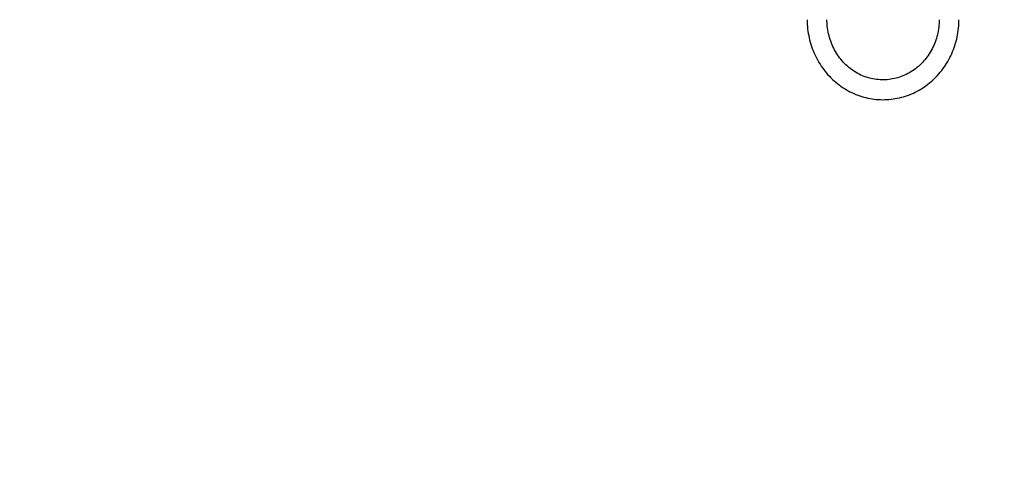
# Model space of a CAD drawing. Header units: inches. Extents: x 0.6 to 33.8, y 0 to 21.7.
# Tile 6 of 210: x 7.9 to 11, y 5.1 to 6.5. Entities that reach past the tile are written whole.
import ezdxf

# ---------------------------------------------------------------- set-up
doc = ezdxf.new("R2010")
doc.units = ezdxf.units.IN
doc.header["$MEASUREMENT"] = 0
doc.layers.add('FORMAT', color=7, linetype='Continuous')
doc.styles.add('SLDTEXTSTYLE3', font='TXT', dxfattribs={"width": 0.75})
doc.dimstyles.new('SLDDIMSTYLE0', dxfattribs={"dimtxt": 0.125, "dimasz": 0.13, "dimexe": 0, "dimexo": 0.0625, "dimgap": 0.03125, "dimtad": 0, "dimtih": 1, "dimtoh": 1, "dimdec": 1, "dimlfac": 4, "dimrnd": 1e-09, "dimzin": 12, "dimdsep": 46, "dimtxsty": 'SLDTEXTSTYLE3', "dimsah": 1, "dimcen": 0.09, "dimadec": 0, "dimazin": 3, "dimtfac": 1, "dimtdec": 1, "dimtofl": 0, "dimtmove": 0, "dimatfit": 3, "dimfxl": 1, "dimfrac": 2, "dimtolj": 1, "dimtzin": 12, "dimarcsym": 0})

# ---------------------------------------------------------------- blocks, each defined once
blk = doc.blocks.new('_D_1')
at = {"layer": 'FORMAT'}
for p, q in [((6.1417, 17.3401), (2.5482, 17.3401)), ((2.6732, 17.3401), (2.6732, 11.0747)), ((2.4885, 11.0493), (2.4504, 11.0493)), ((2.4504, 11.0493), (2.4504, 10.8509)), ((2.8579, 11.0493), (2.896, 11.0493)), ((2.896, 11.0493), (2.896, 10.8509)), ((2.4504, 10.8509), (2.4885, 10.8509)), ((2.896, 10.8509), (2.8579, 10.8509)), ((2.6732, 4.3985), (2.6732, 10.6639)), ((13.1545, 4.3985), (2.5482, 4.3985))]:
    blk.add_line(p, q, dxfattribs=at)
for points in [[(2.6732, 17.3401), (2.6532, 17.2101), (2.6932, 17.2101)], [(2.6732, 4.3985), (2.6932, 4.5285), (2.6532, 4.5285)]]:
    blk.add_solid(points, dxfattribs=at)
at = {"layer": 'FORMAT', "char_height": 0.125, "attachment_point": 1, "style": 'SLDTEXTSTYLE3'}
for s, insert in [('1315', (2.4885, 11.012)), ('51.8', (2.5115, 10.825))]:
    blk.add_mtext(s, dxfattribs=dict(at, insert=insert))

msp = doc.modelspace()

# ---------------------------------------------------------------- linework, layer by layer
at = {"color": 7, "linetype": 'Continuous'}
for points, knots in [([(10.3339, 6.53), (10.334, 6.5248), (10.3343, 6.5102), (10.337, 6.4864), (10.3431, 6.459), (10.352, 6.4324), (10.3636, 6.4071), (10.3779, 6.3833), (10.3946, 6.3613), (10.4135, 6.3413), (10.4344, 6.3238), (10.4569, 6.3088), (10.481, 6.2965), (10.5061, 6.2871), (10.5321, 6.2808), (10.5586, 6.2775), (10.5852, 6.2773), (10.6117, 6.2803), (10.6377, 6.2863), (10.6629, 6.2953), (10.687, 6.3072), (10.7097, 6.3218), (10.7307, 6.339), (10.7498, 6.3586), (10.7667, 6.3803), (10.7812, 6.4038), (10.7932, 6.4289), (10.8025, 6.4552), (10.8089, 6.4825), (10.8122, 6.5076), (10.8126, 6.5235), (10.8127, 6.53)], [0, 0, 0, 0, 0.019749, 0.055295, 0.090856, 0.126413, 0.161961, 0.197492, 0.233, 0.268479, 0.303921, 0.339323, 0.374681, 0.409998, 0.445275, 0.480519, 0.51574, 0.550949, 0.586153, 0.621365, 0.656597, 0.691856, 0.72715, 0.762483, 0.797855, 0.833266, 0.868714, 0.904192, 0.939699, 0.975227, 1, 1, 1, 1]), ([(10.7502, 6.53), (10.7501, 6.526), (10.7499, 6.514), (10.7475, 6.494), (10.7418, 6.4705), (10.7334, 6.448), (10.7224, 6.4269), (10.709, 6.4074), (10.6934, 6.3899), (10.6759, 6.3747), (10.6567, 6.3619), (10.6362, 6.3519), (10.6146, 6.3448), (10.5923, 6.3406), (10.5697, 6.3396), (10.5471, 6.3416), (10.5249, 6.3468), (10.5035, 6.3549), (10.4832, 6.3659), (10.4645, 6.3796), (10.4475, 6.3958), (10.4326, 6.4141), (10.42, 6.4343), (10.4099, 6.4561), (10.4024, 6.479), (10.3979, 6.5024), (10.3965, 6.5195), (10.3964, 6.5286), (10.3964, 6.53)], [0, 0, 0, 0, 0.01991, 0.060219, 0.100544, 0.140877, 0.181232, 0.221624, 0.26207, 0.302588, 0.343192, 0.383894, 0.424696, 0.465593, 0.506567, 0.547588, 0.588612, 0.629599, 0.670521, 0.711359, 0.752103, 0.792757, 0.833326, 0.873823, 0.914261, 0.954653, 0.992875, 1, 1, 1, 1])]:
    msp.add_open_spline(points, degree=3, knots=knots, dxfattribs=at)

# ---------------------------------------------------------------- dimensions: what is measured, and where the dimension line sits
at = {"layer": 'FORMAT'}
dim = msp.add_linear_dim(base=(2.6732, 17.3401), p1=(13.2045, 4.3985), p2=(6.1917, 17.3401), angle=90, dimstyle='SLDDIMSTYLE0', dxfattribs=at)
dim.commit()
dim.dimension.update_dxf_attribs({"geometry": '_D_1', "text_midpoint": (2.6732, 10.8693), "dimtype": 160})

doc.saveas('drawing.dxf')
